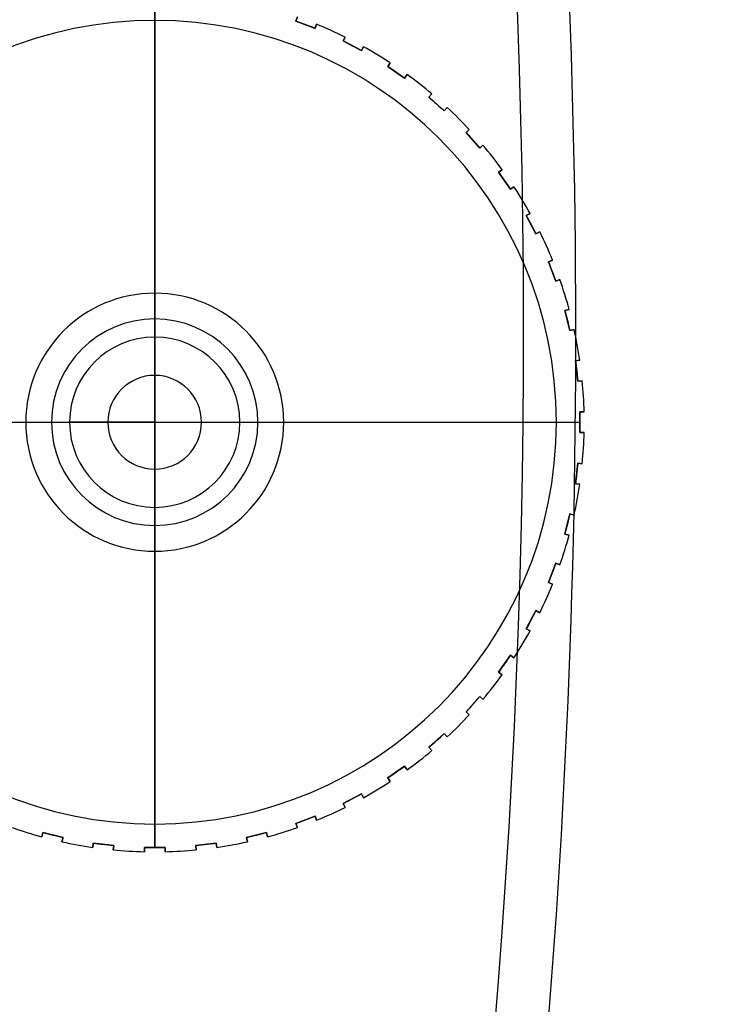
# Model space of a CAD drawing. Extents: x -158 to 158, y -59 to 130.
# Tile 5 of 17: x -63 to -49, y 8 to 27. Entities that reach past the tile are written whole.
import ezdxf

# ---------------------------------------------------------------- set-up
doc = ezdxf.new("R2010")
doc.units = 0
doc.header["$MEASUREMENT"] = 0
doc.layers.add('MODEL_237_2', color=5, linetype='CONTINUOUS')

msp = doc.modelspace()

# ---------------------------------------------------------------- linework, layer by layer
at = {"layer": 'MODEL_237_2'}
for p, q in [((-60, 26.785, 26.546), (-60, 27.238, 26.546)), ((-60, 26.785, 26), (-60, 26.785, 26.546)), ((-60, 20.65, 26), (-60, 26.785, 26)), ((-57.266, 26.773, 31.451), (-57.236, 26.853, 31.416)), ((-57.236, 26.853, 26.546), (-57.266, 26.773, 26.546)), ((-57.266, 26.773, 28.998), (-57.236, 26.853, 28.998)), ((-57.266, 26.773, 26.546), (-56.892, 26.632, 26.546)), ((-57.266, 26.773, 31.451), (-57.266, 26.773, 26.546)), ((-56.892, 26.632, 28.999), (-57.266, 26.773, 28.999)), ((-56.862, 26.711, 31.416), (-56.892, 26.632, 31.451)), ((-56.892, 26.632, 26.546), (-56.862, 26.711, 26.546)), ((-56.862, 26.711, 28.998), (-56.892, 26.632, 28.998)), ((-56.862, 26.711, 26.546), (-56.862, 26.711, 31.416)), ((-57.079, 26.703, 31.452), (-57.079, 26.703, 26.546)), ((-56.892, 26.632, 26.546), (-56.892, 26.632, 31.451)), ((-56.877, 26.671, 31.434), (-56.877, 26.671, 26.546)), ((-56.349, 26.387, 31.451), (-56.309, 26.462, 31.416)), ((-56.309, 26.462, 26.546), (-56.349, 26.387, 26.546)), ((-56.349, 26.387, 28.998), (-56.309, 26.462, 28.998)), ((-56.349, 26.387, 26.546), (-55.995, 26.201, 26.546)), ((-56.349, 26.387, 31.451), (-56.349, 26.387, 26.546)), ((-55.995, 26.201, 28.999), (-56.349, 26.387, 28.999)), ((-56.329, 26.425, 31.434), (-56.329, 26.425, 26.546)), ((-56.309, 26.462, 31.416), (-56.309, 26.462, 26.546)), ((-56.172, 26.294, 31.452), (-56.172, 26.294, 26.546)), ((-55.955, 26.276, 31.416), (-55.995, 26.201, 31.451)), ((-55.995, 26.201, 26.546), (-55.955, 26.276, 26.546)), ((-55.955, 26.276, 28.998), (-55.995, 26.201, 28.998)), ((-55.995, 26.201, 26.546), (-55.995, 26.201, 31.451)), ((-55.975, 26.239, 31.434), (-55.975, 26.239, 26.546)), ((-55.955, 26.276, 26.546), (-55.955, 26.276, 31.416)), ((-55.485, 25.893, 31.451), (-55.437, 25.963, 31.416)), ((-55.437, 25.963, 26.546), (-55.485, 25.893, 26.546)), ((-55.485, 25.893, 28.998), (-55.437, 25.963, 28.998)), ((-55.437, 25.963, 31.416), (-55.437, 25.963, 26.546)), ((-55.485, 25.893, 26.546), (-55.156, 25.666, 26.546)), ((-55.485, 25.893, 31.451), (-55.485, 25.893, 26.546)), ((-55.156, 25.666, 28.999), (-55.485, 25.893, 28.999)), ((-55.461, 25.928, 31.434), (-55.461, 25.928, 26.546)), ((-55.32, 25.78, 31.452), (-55.32, 25.78, 26.546)), ((-55.108, 25.736, 31.416), (-55.156, 25.666, 31.451)), ((-55.156, 25.666, 26.546), (-55.108, 25.736, 26.546)), ((-55.108, 25.736, 28.998), (-55.156, 25.666, 28.998)), ((-55.156, 25.666, 31.451), (-55.156, 25.666, 26.546)), ((-55.132, 25.701, 31.434), (-55.132, 25.701, 26.546)), ((-55.108, 25.736, 26.546), (-55.108, 25.736, 31.416)), ((-54.687, 25.299, 31.451), (-54.631, 25.362, 31.416)), ((-54.631, 25.362, 26.546), (-54.687, 25.299, 26.546)), ((-54.687, 25.299, 28.998), (-54.631, 25.362, 28.998)), ((-54.687, 25.299, 26.546), (-54.388, 25.034, 26.546)), ((-54.687, 25.299, 31.451), (-54.687, 25.299, 26.546)), ((-54.388, 25.034, 28.999), (-54.687, 25.299, 28.999)), ((-54.659, 25.331, 31.434), (-54.659, 25.331, 26.546)), ((-54.631, 25.362, 31.416), (-54.631, 25.362, 26.546)), ((-54.537, 25.166, 31.452), (-54.537, 25.166, 26.546)), ((-54.331, 25.097, 31.416), (-54.388, 25.034, 31.451)), ((-54.388, 25.034, 26.546), (-54.331, 25.097, 26.546)), ((-54.331, 25.097, 28.998), (-54.388, 25.034, 28.998)), ((-54.388, 25.034, 26.546), (-54.388, 25.034, 31.451)), ((-54.359, 25.065, 31.434), (-54.359, 25.065, 26.546)), ((-54.331, 25.097, 26.546), (-54.331, 25.097, 31.416)), ((-53.966, 24.612, 31.451), (-53.903, 24.669, 31.416)), ((-53.903, 24.669, 26.546), (-53.966, 24.612, 26.546)), ((-53.966, 24.612, 28.998), (-53.903, 24.669, 28.998)), ((-53.966, 24.612, 26.546), (-53.966, 24.612, 31.451)), ((-53.966, 24.612, 26.546), (-53.701, 24.313, 26.546)), ((-53.701, 24.313, 28.999), (-53.966, 24.612, 28.999)), ((-53.935, 24.641, 31.434), (-53.935, 24.641, 26.546)), ((-53.903, 24.669, 31.416), (-53.903, 24.669, 26.546)), ((-53.834, 24.463, 31.452), (-53.834, 24.463, 26.546)), ((-53.638, 24.369, 31.416), (-53.701, 24.313, 31.451)), ((-53.701, 24.313, 26.546), (-53.638, 24.369, 26.546)), ((-53.638, 24.369, 28.998), (-53.701, 24.313, 28.998)), ((-53.701, 24.313, 31.451), (-53.701, 24.313, 26.546)), ((-53.669, 24.341, 31.434), (-53.669, 24.341, 26.546)), ((-53.638, 24.369, 26.546), (-53.638, 24.369, 31.416)), ((-53.334, 23.844, 31.451), (-53.264, 23.892, 31.416)), ((-53.264, 23.892, 26.546), (-53.334, 23.844, 26.546)), ((-53.334, 23.844, 28.998), (-53.264, 23.892, 28.998)), ((-53.299, 23.868, 31.434), (-53.299, 23.868, 26.546)), ((-53.264, 23.892, 31.416), (-53.264, 23.892, 26.546)), ((-53.334, 23.844, 26.546), (-53.107, 23.515, 26.546)), ((-53.334, 23.844, 31.451), (-53.334, 23.844, 26.546)), ((-53.107, 23.515, 28.999), (-53.334, 23.844, 28.999)), ((-53.22, 23.68, 31.452), (-53.22, 23.68, 26.546)), ((-53.037, 23.563, 31.416), (-53.107, 23.515, 31.451)), ((-53.107, 23.515, 26.546), (-53.037, 23.563, 26.546)), ((-53.037, 23.563, 28.998), (-53.107, 23.515, 28.998)), ((-53.107, 23.515, 26.546), (-53.107, 23.515, 31.451)), ((-53.072, 23.539, 31.434), (-53.072, 23.539, 26.546)), ((-53.037, 23.563, 26.546), (-53.037, 23.563, 31.416)), ((-52.799, 23.005, 31.451), (-52.724, 23.045, 31.416)), ((-52.724, 23.045, 26.546), (-52.799, 23.005, 26.546)), ((-52.799, 23.005, 28.998), (-52.724, 23.045, 28.998)), ((-52.799, 23.005, 26.546), (-52.613, 22.651, 26.546)), ((-52.799, 23.005, 31.451), (-52.799, 23.005, 26.546)), ((-52.613, 22.651, 28.999), (-52.799, 23.005, 28.999)), ((-52.761, 23.025, 31.434), (-52.761, 23.025, 26.546)), ((-52.724, 23.045, 31.416), (-52.724, 23.045, 26.546)), ((-52.706, 22.828, 31.452), (-52.706, 22.828, 26.546)), ((-52.538, 22.691, 31.416), (-52.613, 22.651, 31.451)), ((-52.613, 22.651, 26.546), (-52.538, 22.691, 26.546)), ((-52.538, 22.691, 28.998), (-52.613, 22.651, 28.998)), ((-52.613, 22.651, 26.546), (-52.613, 22.651, 31.451)), ((-52.575, 22.671, 31.434), (-52.575, 22.671, 26.546)), ((-52.538, 22.691, 26.546), (-52.538, 22.691, 31.416)), ((-52.368, 22.108, 31.451), (-52.289, 22.138, 31.416)), ((-52.289, 22.138, 26.546), (-52.368, 22.108, 26.546)), ((-52.368, 22.108, 28.998), (-52.289, 22.138, 28.998)), ((-52.289, 22.138, 31.416), (-52.289, 22.138, 26.546)), ((-52.368, 22.108, 26.546), (-52.227, 21.734, 26.546)), ((-52.368, 22.108, 31.451), (-52.368, 22.108, 26.546)), ((-52.227, 21.734, 28.999), (-52.368, 22.108, 28.999)), ((-52.329, 22.123, 31.434), (-52.329, 22.123, 26.546)), ((-52.297, 21.921, 31.452), (-52.297, 21.921, 26.546)), ((-52.147, 21.764, 31.416), (-52.227, 21.734, 31.451)), ((-52.227, 21.734, 26.546), (-52.147, 21.764, 26.546)), ((-52.147, 21.764, 28.998), (-52.227, 21.734, 28.998)), ((-52.187, 21.749, 31.434), (-52.187, 21.749, 26.546)), ((-52.147, 21.764, 26.546), (-52.147, 21.764, 31.416)), ((-52.227, 21.734, 26.546), (-52.227, 21.734, 31.451)), ((-60, 21.5, 25), (-60, 21.5, 26)), ((-52.049, 21.166, 31.451), (-51.967, 21.186, 31.416)), ((-51.967, 21.186, 26.546), (-52.049, 21.166, 26.546)), ((-52.049, 21.166, 28.998), (-51.967, 21.186, 28.998)), ((-52.008, 21.176, 31.434), (-52.008, 21.176, 26.546)), ((-51.967, 21.186, 31.416), (-51.967, 21.186, 26.546)), ((-60, 21, -1), (-60, 21)), ((-52.049, 21.166, 26.546), (-51.954, 20.777, 26.546)), ((-52.049, 21.166, 31.451), (-52.049, 21.166, 26.546)), ((-51.954, 20.777, 28.999), (-52.049, 21.166, 28.999)), ((-52.001, 20.971, 31.452), (-52.001, 20.971, 26.546)), ((-51.871, 20.798, 31.416), (-51.954, 20.777, 31.451)), ((-51.954, 20.777, 26.546), (-51.871, 20.798, 26.546)), ((-51.871, 20.798, 28.998), (-51.954, 20.777, 28.998)), ((-51.871, 20.798, 26.546), (-51.871, 20.798, 31.416)), ((-60, 20.65, 31), (-60, 20.65, 26)), ((-60, 19, 31.991), (-60, 20.65, 31)), ((-51.954, 20.777, 26.546), (-51.954, 20.777, 31.451)), ((-51.912, 20.787, 31.434), (-51.912, 20.787, 26.546)), ((-51.846, 20.192, 31.451), (-51.762, 20.202, 31.416)), ((-51.762, 20.202, 26.546), (-51.846, 20.192, 26.546)), ((-51.846, 20.192, 28.998), (-51.762, 20.202, 28.998)), ((-51.846, 20.192, 26.546), (-51.846, 20.192, 31.451)), ((-51.846, 20.192, 26.546), (-51.798, 19.794, 26.546)), ((-51.798, 19.794, 28.999), (-51.846, 20.192, 28.999)), ((-51.804, 20.197, 31.434), (-51.804, 20.197, 26.546)), ((-51.762, 20.202, 31.416), (-51.762, 20.202, 26.546)), ((-51.822, 19.993, 31.452), (-51.822, 19.993, 26.546)), ((-51.714, 19.805, 31.416), (-51.798, 19.794, 31.451)), ((-51.798, 19.794, 26.546), (-51.714, 19.805, 26.546)), ((-51.714, 19.805, 28.998), (-51.798, 19.794, 28.998)), ((-51.798, 19.794, 26.546), (-51.798, 19.794, 31.451)), ((-51.756, 19.8, 31.434), (-51.756, 19.8, 26.546)), ((-51.714, 19.805, 26.546), (-51.714, 19.805, 31.416)), ((-51.762, 19.2, 31.451), (-51.677, 19.2, 31.416)), ((-51.677, 19.2, 26.546), (-51.762, 19.2, 26.546)), ((-51.762, 19.2, 26.546), (-51.762, 18.8, 26.546)), ((-51.762, 19.2, 31.451), (-51.762, 19.2, 26.546)), ((-51.762, 19.2, 28.998), (-51.677, 19.2, 28.998)), ((-51.762, 18.8, 28.999), (-51.762, 19.2, 28.999)), ((-51.72, 19.2, 31.434), (-51.72, 19.2, 26.546)), ((-51.677, 19.2, 31.416), (-51.677, 19.2, 26.546)), ((-67.785, 19, 26), (-61.65, 19, 26)), ((-62.5, 19, 26), (-62.5, 19, 25)), ((-62, 19), (-62, 19, -1)), ((-61.65, 19, 31), (-61.65, 19, 26)), ((-60, 19, 31.991), (-61.65, 19, 31)), ((-60, 17.35, 31), (-60, 19, 31.991)), ((-60, 19, 31.991), (-58.35, 19, 31)), ((-58.35, 19, 26), (-52.215, 19, 26)), ((-58.35, 19, 31), (-58.35, 19, 26)), ((-58, 19, -1), (-58, 19)), ((-57.5, 19, 25), (-57.5, 19, 26)), ((-52.215, 19, 26.546), (-52.215, 19, 26)), ((-52.215, 19, 26.546), (-51.762, 19, 26.546)), ((-51.762, 19, 31.452), (-51.762, 19, 26.546)), ((-51.677, 18.8, 31.416), (-51.762, 18.8, 31.451)), ((-51.762, 18.8, 26.546), (-51.677, 18.8, 26.546)), ((-51.762, 18.8, 26.546), (-51.762, 18.8, 31.451)), ((-51.677, 18.8, 28.998), (-51.762, 18.8, 28.998)), ((-51.72, 18.8, 31.434), (-51.72, 18.8, 26.546)), ((-51.677, 18.8, 26.546), (-51.677, 18.8, 31.416)), ((-51.798, 18.206, 26.546), (-51.846, 17.808, 26.546)), ((-51.846, 17.808, 28.999), (-51.798, 18.206, 28.999)), ((-51.798, 18.206, 31.451), (-51.714, 18.195, 31.416)), ((-51.714, 18.195, 26.546), (-51.798, 18.206, 26.546)), ((-51.798, 18.206, 31.451), (-51.798, 18.206, 26.546)), ((-51.798, 18.206, 28.998), (-51.714, 18.195, 28.998)), ((-51.756, 18.2, 31.434), (-51.756, 18.2, 26.546)), ((-51.714, 18.195, 31.416), (-51.714, 18.195, 26.546)), ((-51.822, 18.007, 31.452), (-51.822, 18.007, 26.546)), ((-51.762, 17.798, 31.416), (-51.846, 17.808, 31.451)), ((-51.846, 17.808, 26.546), (-51.762, 17.798, 26.546)), ((-51.846, 17.808, 31.451), (-51.846, 17.808, 26.546)), ((-51.762, 17.798, 28.998), (-51.846, 17.808, 28.998)), ((-51.804, 17.803, 31.434), (-51.804, 17.803, 26.546)), ((-51.762, 17.798, 26.546), (-51.762, 17.798, 31.416)), ((-60, 17.35, 26), (-60, 17.35, 31)), ((-60, 11.215, 26), (-60, 17.35, 26)), ((-51.954, 17.223, 26.546), (-52.049, 16.834, 26.546)), ((-52.049, 16.834, 28.999), (-51.954, 17.223, 28.999)), ((-51.954, 17.223, 31.451), (-51.871, 17.202, 31.416)), ((-51.871, 17.202, 26.546), (-51.954, 17.223, 26.546)), ((-51.954, 17.223, 31.451), (-51.954, 17.223, 26.546)), ((-51.954, 17.223, 28.998), (-51.871, 17.202, 28.998)), ((-51.912, 17.213, 31.434), (-51.912, 17.213, 26.546)), ((-51.871, 17.202, 31.416), (-51.871, 17.202, 26.546)), ((-60, 17, -1), (-60, 17)), ((-52.001, 17.029, 31.452), (-52.001, 17.029, 26.546)), ((-51.967, 16.814, 31.416), (-52.049, 16.834, 31.451)), ((-52.049, 16.834, 26.546), (-52.049, 16.834, 31.451)), ((-52.049, 16.834, 26.546), (-51.967, 16.814, 26.546)), ((-51.967, 16.814, 28.998), (-52.049, 16.834, 28.998)), ((-52.008, 16.824, 31.434), (-52.008, 16.824, 26.546)), ((-51.967, 16.814, 26.546), (-51.967, 16.814, 31.416)), ((-60, 16.5, 25), (-60, 16.5, 26)), ((-52.227, 16.266, 26.546), (-52.368, 15.892, 26.546)), ((-52.368, 15.892, 28.999), (-52.227, 16.266, 28.999)), ((-52.227, 16.266, 31.451), (-52.147, 16.236, 31.416)), ((-52.147, 16.236, 26.546), (-52.227, 16.266, 26.546)), ((-52.227, 16.266, 31.451), (-52.227, 16.266, 26.546)), ((-52.227, 16.266, 28.998), (-52.147, 16.236, 28.998)), ((-52.187, 16.251, 31.434), (-52.187, 16.251, 26.546)), ((-52.147, 16.236, 31.416), (-52.147, 16.236, 26.546)), ((-52.297, 16.079, 31.452), (-52.297, 16.079, 26.546)), ((-52.289, 15.862, 31.416), (-52.368, 15.892, 31.451)), ((-52.368, 15.892, 26.546), (-52.289, 15.862, 26.546)), ((-52.368, 15.892, 31.451), (-52.368, 15.892, 26.546)), ((-52.289, 15.862, 28.998), (-52.368, 15.892, 28.998)), ((-52.329, 15.877, 31.434), (-52.329, 15.877, 26.546)), ((-52.289, 15.862, 26.546), (-52.289, 15.862, 31.416)), ((-52.613, 15.349, 26.546), (-52.799, 14.995, 26.546)), ((-52.799, 14.995, 28.999), (-52.613, 15.349, 28.999)), ((-52.613, 15.349, 31.451), (-52.538, 15.309, 31.416)), ((-52.538, 15.309, 26.546), (-52.613, 15.349, 26.546)), ((-52.613, 15.349, 31.451), (-52.613, 15.349, 26.546)), ((-52.613, 15.349, 28.998), (-52.538, 15.309, 28.998)), ((-52.575, 15.329, 31.434), (-52.575, 15.329, 26.546)), ((-52.538, 15.309, 31.416), (-52.538, 15.309, 26.546)), ((-52.706, 15.172, 31.452), (-52.706, 15.172, 26.546)), ((-52.724, 14.955, 31.416), (-52.799, 14.995, 31.451)), ((-52.799, 14.995, 26.546), (-52.799, 14.995, 31.451)), ((-52.799, 14.995, 26.546), (-52.724, 14.955, 26.546)), ((-52.724, 14.955, 28.998), (-52.799, 14.995, 28.998)), ((-52.761, 14.975, 31.434), (-52.761, 14.975, 26.546)), ((-52.724, 14.955, 26.546), (-52.724, 14.955, 31.416)), ((-53.107, 14.485, 26.546), (-53.334, 14.156, 26.546)), ((-53.334, 14.156, 28.999), (-53.107, 14.485, 28.999)), ((-53.22, 14.32, 31.452), (-53.22, 14.32, 26.546)), ((-53.107, 14.485, 31.451), (-53.037, 14.437, 31.416)), ((-53.037, 14.437, 26.546), (-53.107, 14.485, 26.546)), ((-53.107, 14.485, 31.451), (-53.107, 14.485, 26.546)), ((-53.107, 14.485, 28.998), (-53.037, 14.437, 28.998)), ((-53.072, 14.461, 31.434), (-53.072, 14.461, 26.546)), ((-53.037, 14.437, 31.416), (-53.037, 14.437, 26.546)), ((-53.264, 14.108, 31.416), (-53.334, 14.156, 31.451)), ((-53.334, 14.156, 26.546), (-53.334, 14.156, 31.451)), ((-53.334, 14.156, 26.546), (-53.264, 14.108, 26.546)), ((-53.264, 14.108, 28.998), (-53.334, 14.156, 28.998)), ((-53.299, 14.132, 31.434), (-53.299, 14.132, 26.546)), ((-53.264, 14.108, 26.546), (-53.264, 14.108, 31.416)), ((-53.701, 13.687, 26.546), (-53.966, 13.388, 26.546)), ((-53.966, 13.388, 28.999), (-53.701, 13.687, 28.999)), ((-53.701, 13.687, 31.451), (-53.638, 13.631, 31.416)), ((-53.701, 13.687, 26.546), (-53.701, 13.687, 31.451)), ((-53.638, 13.631, 26.546), (-53.701, 13.687, 26.546)), ((-53.701, 13.687, 28.998), (-53.638, 13.631, 28.998)), ((-53.669, 13.659, 31.434), (-53.669, 13.659, 26.546)), ((-53.638, 13.631, 31.416), (-53.638, 13.631, 26.546)), ((-53.903, 13.331, 31.416), (-53.966, 13.388, 31.451)), ((-53.966, 13.388, 26.546), (-53.903, 13.331, 26.546)), ((-53.966, 13.388, 31.451), (-53.966, 13.388, 26.546)), ((-53.903, 13.331, 28.998), (-53.966, 13.388, 28.998)), ((-53.935, 13.359, 31.434), (-53.935, 13.359, 26.546)), ((-53.834, 13.537, 31.452), (-53.834, 13.537, 26.546)), ((-53.903, 13.331, 26.546), (-53.903, 13.331, 31.416)), ((-54.388, 12.966, 26.546), (-54.687, 12.701, 26.546)), ((-54.687, 12.701, 28.999), (-54.388, 12.966, 28.999)), ((-54.537, 12.834, 31.452), (-54.537, 12.834, 26.546)), ((-54.388, 12.966, 31.451), (-54.331, 12.903, 31.416)), ((-54.388, 12.966, 26.546), (-54.388, 12.966, 31.451)), ((-54.331, 12.903, 26.546), (-54.388, 12.966, 26.546)), ((-54.388, 12.966, 28.998), (-54.331, 12.903, 28.998)), ((-54.359, 12.935, 31.434), (-54.359, 12.935, 26.546)), ((-54.331, 12.903, 31.416), (-54.331, 12.903, 26.546)), ((-54.631, 12.638, 31.416), (-54.687, 12.701, 31.451)), ((-54.687, 12.701, 26.546), (-54.687, 12.701, 31.451)), ((-54.687, 12.701, 26.546), (-54.631, 12.638, 26.546)), ((-54.631, 12.638, 28.998), (-54.687, 12.701, 28.998)), ((-54.659, 12.669, 31.434), (-54.659, 12.669, 26.546)), ((-54.631, 12.638, 26.546), (-54.631, 12.638, 31.416)), ((-55.156, 12.334, 26.546), (-55.485, 12.107, 26.546)), ((-55.485, 12.107, 28.999), (-55.156, 12.334, 28.999)), ((-55.32, 12.22, 31.452), (-55.32, 12.22, 26.546)), ((-55.156, 12.334, 31.451), (-55.108, 12.264, 31.416)), ((-55.156, 12.334, 26.546), (-55.156, 12.334, 31.451)), ((-55.108, 12.264, 26.546), (-55.156, 12.334, 26.546)), ((-55.156, 12.334, 28.998), (-55.108, 12.264, 28.998)), ((-55.132, 12.299, 31.434), (-55.132, 12.299, 26.546)), ((-55.108, 12.264, 31.416), (-55.108, 12.264, 26.546)), ((-55.437, 12.037, 31.416), (-55.485, 12.107, 31.451)), ((-55.485, 12.107, 26.546), (-55.485, 12.107, 31.451)), ((-55.485, 12.107, 26.546), (-55.437, 12.037, 26.546)), ((-55.437, 12.037, 28.998), (-55.485, 12.107, 28.998)), ((-55.461, 12.072, 31.434), (-55.461, 12.072, 26.546)), ((-55.437, 12.037, 26.546), (-55.437, 12.037, 31.416)), ((-55.995, 11.799, 26.546), (-56.349, 11.613, 26.546)), ((-56.349, 11.613, 28.999), (-55.995, 11.799, 28.999)), ((-56.172, 11.706, 31.452), (-56.172, 11.706, 26.546)), ((-55.995, 11.799, 31.451), (-55.955, 11.724, 31.416)), ((-55.955, 11.724, 26.546), (-55.995, 11.799, 26.546)), ((-55.995, 11.799, 31.451), (-55.995, 11.799, 26.546)), ((-55.995, 11.799, 28.998), (-55.955, 11.724, 28.998)), ((-55.975, 11.761, 31.434), (-55.975, 11.761, 26.546)), ((-55.955, 11.724, 31.416), (-55.955, 11.724, 26.546)), ((-56.309, 11.538, 31.416), (-56.349, 11.613, 31.451)), ((-56.349, 11.613, 26.546), (-56.349, 11.613, 31.451)), ((-56.349, 11.613, 26.546), (-56.309, 11.538, 26.546)), ((-56.309, 11.538, 28.998), (-56.349, 11.613, 28.998)), ((-56.329, 11.575, 31.434), (-56.329, 11.575, 26.546)), ((-56.309, 11.538, 26.546), (-56.309, 11.538, 31.416)), ((-56.892, 11.368, 26.546), (-57.266, 11.227, 26.546)), ((-57.266, 11.227, 28.999), (-56.892, 11.368, 28.999)), ((-57.079, 11.297, 31.452), (-57.079, 11.297, 26.546)), ((-56.892, 11.368, 31.451), (-56.862, 11.289, 31.416)), ((-56.862, 11.289, 26.546), (-56.892, 11.368, 26.546)), ((-56.892, 11.368, 31.451), (-56.892, 11.368, 26.546)), ((-56.892, 11.368, 28.998), (-56.862, 11.289, 28.998)), ((-56.877, 11.329, 31.434), (-56.877, 11.329, 26.546)), ((-56.862, 11.289, 31.416), (-56.862, 11.289, 26.546)), ((-60, 11.215, 26.546), (-60, 11.215, 26)), ((-60, 10.762, 26.546), (-60, 11.215, 26.546)), ((-57.236, 11.147, 31.416), (-57.266, 11.227, 31.451)), ((-57.266, 11.227, 26.546), (-57.266, 11.227, 31.451)), ((-57.266, 11.227, 26.546), (-57.236, 11.147, 26.546)), ((-57.236, 11.147, 28.998), (-57.266, 11.227, 28.998)), ((-57.251, 11.187, 31.434), (-57.251, 11.187, 26.546)), ((-57.236, 11.147, 26.546), (-57.236, 11.147, 31.416)), ((-62.186, 10.967, 31.416), (-62.166, 11.049, 31.451)), ((-62.166, 11.049, 26.546), (-62.186, 10.967, 26.546)), ((-62.186, 10.967, 28.998), (-62.166, 11.049, 28.998)), ((-62.186, 10.967, 26.546), (-62.186, 10.967, 31.416)), ((-62.176, 11.008, 31.434), (-62.176, 11.008, 26.546)), ((-62.166, 11.049, 26.546), (-62.166, 11.049, 31.451)), ((-61.777, 10.954, 26.546), (-62.166, 11.049, 26.546)), ((-62.166, 11.049, 28.999), (-61.777, 10.954, 28.999)), ((-61.971, 11.001, 31.452), (-61.971, 11.001, 26.546)), ((-61.777, 10.954, 31.451), (-61.798, 10.871, 31.416)), ((-61.798, 10.871, 26.546), (-61.777, 10.954, 26.546)), ((-61.777, 10.954, 28.998), (-61.798, 10.871, 28.998)), ((-61.787, 10.912, 31.434), (-61.787, 10.912, 26.546)), ((-61.777, 10.954, 31.451), (-61.777, 10.954, 26.546)), ((-57.834, 11.049, 26.546), (-58.223, 10.954, 26.546)), ((-58.223, 10.954, 28.999), (-57.834, 11.049, 28.999)), ((-58.202, 10.871, 31.416), (-58.223, 10.954, 31.451)), ((-58.223, 10.954, 26.546), (-58.223, 10.954, 31.451)), ((-58.223, 10.954, 26.546), (-58.202, 10.871, 26.546)), ((-58.202, 10.871, 28.998), (-58.223, 10.954, 28.998)), ((-58.213, 10.912, 31.434), (-58.213, 10.912, 26.546)), ((-58.029, 11.001, 31.452), (-58.029, 11.001, 26.546)), ((-57.834, 11.049, 31.451), (-57.814, 10.967, 31.416)), ((-57.814, 10.967, 26.546), (-57.834, 11.049, 26.546)), ((-57.834, 11.049, 31.451), (-57.834, 11.049, 26.546)), ((-57.834, 11.049, 28.998), (-57.814, 10.967, 28.998)), ((-57.824, 11.008, 31.434), (-57.824, 11.008, 26.546)), ((-57.814, 10.967, 31.416), (-57.814, 10.967, 26.546)), ((-61.798, 10.871, 31.416), (-61.798, 10.871, 26.546)), ((-61.202, 10.762, 31.416), (-61.192, 10.846, 31.451)), ((-61.192, 10.846, 26.546), (-61.202, 10.762, 26.546)), ((-61.202, 10.762, 28.998), (-61.192, 10.846, 28.998)), ((-61.202, 10.762, 26.546), (-61.202, 10.762, 31.416)), ((-61.197, 10.804, 31.434), (-61.197, 10.804, 26.546)), ((-60.794, 10.798, 26.546), (-61.192, 10.846, 26.546)), ((-61.192, 10.846, 31.451), (-61.192, 10.846, 26.546)), ((-61.192, 10.846, 28.999), (-60.794, 10.798, 28.999)), ((-60.993, 10.822, 31.452), (-60.993, 10.822, 26.546)), ((-60.794, 10.798, 31.451), (-60.805, 10.714, 31.416)), ((-60.805, 10.714, 26.546), (-60.794, 10.798, 26.546)), ((-60.794, 10.798, 28.998), (-60.805, 10.714, 28.998)), ((-60.805, 10.714, 31.416), (-60.805, 10.714, 26.546)), ((-60.8, 10.756, 31.434), (-60.8, 10.756, 26.546)), ((-60.794, 10.798, 26.546), (-60.794, 10.798, 31.451)), ((-60.2, 10.677, 31.416), (-60.2, 10.762, 31.451)), ((-59.8, 10.762, 26.546), (-60.2, 10.762, 26.546)), ((-60.2, 10.762, 26.546), (-60.2, 10.677, 26.546)), ((-60.2, 10.762, 26.546), (-60.2, 10.762, 31.451)), ((-60.2, 10.762, 28.999), (-59.8, 10.762, 28.999)), ((-60.2, 10.677, 28.998), (-60.2, 10.762, 28.998)), ((-60.2, 10.72, 31.434), (-60.2, 10.72, 26.546)), ((-60, 10.762, 31.452), (-60, 10.762, 26.546)), ((-59.8, 10.762, 31.451), (-59.8, 10.677, 31.416)), ((-59.8, 10.677, 26.546), (-59.8, 10.762, 26.546)), ((-59.8, 10.762, 26.546), (-59.8, 10.762, 31.451)), ((-59.8, 10.762, 28.998), (-59.8, 10.677, 28.998)), ((-59.8, 10.72, 31.434), (-59.8, 10.72, 26.546)), ((-58.808, 10.846, 26.546), (-59.206, 10.798, 26.546)), ((-59.206, 10.798, 28.999), (-58.808, 10.846, 28.999)), ((-59.195, 10.714, 31.416), (-59.206, 10.798, 31.451)), ((-59.206, 10.798, 26.546), (-59.195, 10.714, 26.546)), ((-59.206, 10.798, 31.451), (-59.206, 10.798, 26.546)), ((-59.195, 10.714, 28.998), (-59.206, 10.798, 28.998)), ((-59.2, 10.756, 31.434), (-59.2, 10.756, 26.546)), ((-59.195, 10.714, 26.546), (-59.195, 10.714, 31.416)), ((-59.007, 10.822, 31.452), (-59.007, 10.822, 26.546)), ((-58.808, 10.846, 31.451), (-58.798, 10.762, 31.416)), ((-58.808, 10.846, 26.546), (-58.808, 10.846, 31.451)), ((-58.798, 10.762, 26.546), (-58.808, 10.846, 26.546)), ((-58.808, 10.846, 28.998), (-58.798, 10.762, 28.998)), ((-58.803, 10.804, 31.434), (-58.803, 10.804, 26.546)), ((-58.798, 10.762, 31.416), (-58.798, 10.762, 26.546)), ((-58.202, 10.871, 26.546), (-58.202, 10.871, 31.416)), ((-60.2, 10.677, 26.546), (-60.2, 10.677, 31.416)), ((-59.8, 10.677, 31.416), (-59.8, 10.677, 26.546))]:
    msp.add_line(p, q, dxfattribs=at)
at = {"layer": 'MODEL_237_2', "extrusion": (0.207347, 0.866025, -0.454981)}
for radius, start, end in [(70, 62.24543, 152.24543), (67.56, 62.24543, 152.24543), (70, 242.24543, 332.24543), (67.56, 242.24543, 332.24543), (67.56, 152.24543, 242.24543), (70, 152.24543, 242.24543)]:
    msp.add_arc((83.47, 134.687, -67.324), radius, start, end, dxfattribs=at)
at = {"layer": 'MODEL_237_2', "extrusion": (0.909961, 2.22045e-16, 0.414693)}
msp.add_arc((20.727, 170.547, -11.145), 70, 240, 295.1501, dxfattribs=at)
at = {"layer": 'MODEL_237_2', "extrusion": (0.909961, 0, 0.414693)}
for radius, end in [(70, 295.1501), (67.56, 293.6961)]:
    msp.add_arc((20.727, 170.547, -11.145), radius, 240, end, dxfattribs=at)
at = {"layer": 'MODEL_237_2', "extrusion": (0.909961, 2.498e-16, 0.414693)}
msp.add_arc((20.727, 170.547, -11.145), 67.56, 240, 293.6961, dxfattribs=at)
at = {"layer": 'MODEL_237_2', "extrusion": (1, 0, 0)}
for start, end in [(68.097, 90), (90, 111.903)]:
    msp.add_arc((19, 10.962, -60), 22.083, start, end, dxfattribs=at)
at = {"layer": 'MODEL_237_2'}
for centre, radius, start, end in [((-60, 19, 26.546), 7.785, 90, 270), ((-60, 19, 26), 7.785, 90, 270), ((-60, 19, 26.273), 7.785, 90, 270), ((-60, 19, 26.546), 7.785, 270, 90), ((-60, 19, 26), 7.785, 270, 90), ((-60, 19, 26.273), 7.785, 270, 90), ((-60, 19, 31.416), 8.325, 63.6843, 67.8542), ((-60, 19, 26.546), 8.325, 63.6843, 67.8542), ((-60, 19, 28.981), 8.325, 63.6843, 67.8542), ((-60, 19, 31.416), 8.325, 56.7612, 60.9311), ((-60, 19, 26.546), 8.325, 56.7612, 60.9311), ((-60, 19, 28.981), 8.325, 56.7612, 60.9311), ((-60, 19, 31.416), 8.325, 49.8381, 54.008), ((-60, 19, 26.546), 8.325, 49.8381, 54.008), ((-60, 19, 28.981), 8.325, 49.8381, 54.008), ((-60, 19, 31.416), 8.325, 42.9151, 47.0849), ((-60, 19, 26.546), 8.325, 42.9151, 47.0849), ((-60, 19, 28.981), 8.325, 42.9151, 47.0849), ((-60, 19, 31.416), 8.325, 35.992, 40.1619), ((-60, 19, 26.546), 8.325, 35.992, 40.1619), ((-60, 19, 28.981), 8.325, 35.992, 40.1619), ((-60, 19, 31.416), 8.325, 29.0689, 33.2388), ((-60, 19, 26.546), 8.325, 29.0689, 33.2388), ((-60, 19, 28.981), 8.325, 29.0689, 33.2388), ((-60, 19, 31.416), 8.325, 22.1458, 26.3157), ((-60, 19, 26.546), 8.325, 22.1458, 26.3157), ((-60, 19, 28.981), 8.325, 22.1458, 26.3157), ((-60, 19, 31.416), 8.325, 15.2227, 19.3926), ((-60, 19, 26.546), 8.325, 15.2227, 19.3926), ((-60, 19, 28.981), 8.325, 15.2227, 19.3926), ((-60, 19, 25), 2.5, 0, 180), ((-60, 19, 26), 2.5, 0, 180), ((-60, 19, 25.5), 2.5, 0, 180), ((-60, 19, -1), 2, 0, 180), ((-60, 19), 2, 0, 180), ((-60, 19, -0.5), 2, 0, 180), ((-60, 19, 31.416), 8.325, 8.2997, 12.4696), ((-60, 19, 26.546), 8.325, 8.2997, 12.4696), ((-60, 19, 28.981), 8.325, 8.2997, 12.4696), ((-60, 19, 31), 1.65, 90, 270), ((-60, 19, 26), 1.65, 90, 270), ((-60, 19, 28.5), 1.65, 90, 270), ((-60, 19, 31), 1.65, 270, 90), ((-60, 19, 26), 1.65, 270, 90), ((-60, 19, 28.5), 1.65, 270, 90), ((-60, 19, 31.446), 0.908, 90, 270), ((-60, 19, 31.446), 0.908, 270, 90), ((-60, 19, 31.416), 8.325, 1.3766, 5.5465), ((-60, 19, 26.546), 8.325, 1.3766, 5.5465), ((-60, 19, 28.981), 8.325, 1.3766, 5.5465), ((-60, 19, 25), 2.5, 180, 0), ((-60, 19, 26), 2.5, 180, 0), ((-60, 19, 25.5), 2.5, 180, 0), ((-60, 19, -1), 2, 180, 0), ((-60, 19), 2, 180, 0), ((-60, 19, -0.5), 2, 180, 0), ((-60, 19, 26.546), 8.325, 354.4535, 358.6234), ((-60, 19, 31.416), 8.325, 354.4535, 358.6234), ((-60, 19, 28.981), 8.325, 354.4535, 358.6234), ((-60, 19, 26.546), 8.325, 347.5304, 351.7003), ((-60, 19, 31.416), 8.325, 347.5304, 351.7003), ((-60, 19, 28.981), 8.325, 347.5304, 351.7003), ((-60, 19, 26.546), 8.325, 340.6074, 344.7773), ((-60, 19, 31.416), 8.325, 340.6074, 344.7773), ((-60, 19, 28.981), 8.325, 340.6074, 344.7773), ((-60, 19, 26.546), 8.325, 333.6843, 337.8542), ((-60, 19, 31.416), 8.325, 333.6843, 337.8542), ((-60, 19, 28.981), 8.325, 333.6843, 337.8542), ((-60, 19, 26.546), 8.325, 326.7612, 330.9311), ((-60, 19, 31.416), 8.325, 326.7612, 330.9311), ((-60, 19, 28.981), 8.325, 326.7612, 330.9311), ((-60, 19, 26.546), 8.325, 319.8381, 324.008), ((-60, 19, 31.416), 8.325, 319.8381, 324.008), ((-60, 19, 28.981), 8.325, 319.8381, 324.008), ((-60, 19, 26.546), 8.325, 312.9151, 317.0849), ((-60, 19, 31.416), 8.325, 312.9151, 317.0849), ((-60, 19, 28.981), 8.325, 312.9151, 317.0849), ((-60, 19, 26.546), 8.325, 305.992, 310.1619), ((-60, 19, 31.416), 8.325, 305.992, 310.1619), ((-60, 19, 28.981), 8.325, 305.992, 310.1619), ((-60, 19, 26.546), 8.325, 299.0689, 303.2388), ((-60, 19, 31.416), 8.325, 299.0689, 303.2388), ((-60, 19, 28.981), 8.325, 299.0689, 303.2388), ((-60, 19, 26.546), 8.325, 292.1458, 296.3157), ((-60, 19, 31.416), 8.325, 292.1458, 296.3157), ((-60, 19, 28.981), 8.325, 292.1458, 296.3157), ((-60, 19, 26.546), 8.325, 250.6074, 254.7773), ((-60, 19, 31.416), 8.325, 250.6074, 254.7773), ((-60, 19, 28.981), 8.325, 250.6074, 254.7773), ((-60, 19, 26.546), 8.325, 285.2227, 289.3926), ((-60, 19, 31.416), 8.325, 285.2227, 289.3926), ((-60, 19, 28.981), 8.325, 285.2227, 289.3926), ((-60, 19, 26.546), 8.325, 257.5304, 261.7003), ((-60, 19, 31.416), 8.325, 257.5304, 261.7003), ((-60, 19, 28.981), 8.325, 257.5304, 261.7003), ((-60, 19, 26.546), 8.325, 264.4535, 268.6234), ((-60, 19, 31.416), 8.325, 264.4535, 268.6234), ((-60, 19, 28.981), 8.325, 264.4535, 268.6234), ((-60, 19, 31.416), 8.325, 271.3766, 275.5465), ((-60, 19, 26.546), 8.325, 271.3766, 275.5465), ((-60, 19, 28.981), 8.325, 271.3766, 275.5465), ((-60, 19, 26.546), 8.325, 278.2997, 282.4696), ((-60, 19, 31.416), 8.325, 278.2997, 282.4696), ((-60, 19, 28.981), 8.325, 278.2997, 282.4696)]:
    msp.add_arc(centre, radius, start, end, dxfattribs=at)
at = {"layer": 'MODEL_237_2', "extrusion": (0.354605, 0.935016, 0)}
msp.add_arc((62.838, 10.962, 4.727), 20.489, 89.4407, 90.5593, dxfattribs=at)
at = {"layer": 'MODEL_237_2', "extrusion": (0.464723, 0.885456, -4.67383e-12)}
msp.add_arc((61.957, 10.962, -2.822), 20.489, 89.4407, 90.5593, dxfattribs=at)
at = {"layer": 'MODEL_237_2', "extrusion": (0.568065, 0.822984, 0)}
msp.add_arc((60.172, 10.962, -10.209), 20.489, 89.4407, 90.5593, dxfattribs=at)
at = {"layer": 'MODEL_237_2', "extrusion": (0.663123, 0.748511, 1.3595e-12)}
msp.add_arc((57.51, 10.962, -17.328), 20.489, 89.4407, 90.5593, dxfattribs=at)
at = {"layer": 'MODEL_237_2', "extrusion": (0.748511, 0.663123, 2.71899e-12)}
msp.add_arc((54.009, 10.962, -24.073), 20.489, 89.4407, 90.5593, dxfattribs=at)
at = {"layer": 'MODEL_237_2', "extrusion": (0.822984, 0.568065, 1.58164e-12)}
msp.add_arc((49.721, 10.962, -30.348), 20.489, 89.4407, 90.5593, dxfattribs=at)
at = {"layer": 'MODEL_237_2', "extrusion": (0.885456, 0.464723, -4.38949e-12)}
msp.add_arc((44.707, 10.962, -36.06), 20.489, 89.4407, 90.5593, dxfattribs=at)
at = {"layer": 'MODEL_237_2', "extrusion": (0.935016, 0.354605, 4.6916e-12)}
msp.add_arc((39.042, 10.962, -41.126), 20.489, 89.4407, 90.5593, dxfattribs=at)
at = {"layer": 'MODEL_237_2', "extrusion": (0.970942, 0.239316, 4.40726e-12)}
msp.add_arc((32.807, 10.962, -45.472), 20.489, 89.4407, 90.5593, dxfattribs=at)
at = {"layer": 'MODEL_237_2', "extrusion": (-0.359135, 0.5, 0.78805)}
for radius in [70, 67.56]:
    msp.add_arc((53.588, 42.249, 158.062), radius, 47.65231, 137.65231, dxfattribs=at)
at = {"layer": 'MODEL_237_2', "extrusion": (0.992709, 0.120537, -2.19252e-12)}
msp.add_arc((26.094, 10.962, -49.034), 20.489, 89.4407, 90.5593, dxfattribs=at)
at = {"layer": 'MODEL_237_2', "extrusion": (1, 3.55267e-14, 1.45581e-11)}
msp.add_arc((19, 10.962, -51.762), 20.489, 89.4407, 90, dxfattribs=at)
at = {"layer": 'MODEL_237_2', "extrusion": (-6.90253e-31, 1, 2.35968e-15)}
msp.add_arc((60, 10.962, 19), 22.083, 68.097, 90, dxfattribs=at)
at = {"layer": 'MODEL_237_2', "extrusion": (-2.81011e-30, 1, -8.84472e-15)}
msp.add_arc((60, 10.962, 19), 22.083, 90, 111.903, dxfattribs=at)
at = {"layer": 'MODEL_237_2', "extrusion": (1, -1.03026e-12, -4.36798e-11)}
msp.add_arc((19, 10.962, -51.762), 20.489, 90, 90.5593, dxfattribs=at)
at = {"layer": 'MODEL_237_2', "extrusion": (0.992709, -0.120537, 2.85228e-12)}
msp.add_arc((11.629, 10.962, -53.615), 20.489, 89.4407, 90.5593, dxfattribs=at)
at = {"layer": 'MODEL_237_2', "extrusion": (0.970942, -0.239316, 9.29433e-12)}
msp.add_arc((4.089, 10.962, -54.566), 20.489, 89.4407, 90.5593, dxfattribs=at)
at = {"layer": 'MODEL_237_2', "extrusion": (0.935016, -0.354605, -4.6916e-12)}
msp.add_arc((-3.511, 10.962, -54.601), 20.489, 89.4407, 90.5593, dxfattribs=at)
at = {"layer": 'MODEL_237_2', "extrusion": (0.885456, -0.464723, 7.4639e-13)}
msp.add_arc((-11.06, 10.962, -53.719), 20.489, 89.4407, 90.5593, dxfattribs=at)
at = {"layer": 'MODEL_237_2', "extrusion": (0.822984, -0.568065, 1.9726e-12)}
msp.add_arc((-18.447, 10.962, -51.934), 20.489, 89.4407, 90.5593, dxfattribs=at)
at = {"layer": 'MODEL_237_2', "extrusion": (0.748511, -0.663123, -1.20844e-12)}
msp.add_arc((-25.566, 10.962, -49.272), 20.489, 89.4407, 90.5593, dxfattribs=at)
at = {"layer": 'MODEL_237_2', "extrusion": (-0.663123, 0.748511, -4.26509e-13)}
msp.add_arc((32.311, 10.962, 45.771), 20.489, 89.4407, 90.5593, dxfattribs=at)
at = {"layer": 'MODEL_237_2', "extrusion": (-0.568065, 0.822984, -1.88375e-12)}
msp.add_arc((38.586, 10.962, 41.483), 20.489, 89.4407, 90.5593, dxfattribs=at)
at = {"layer": 'MODEL_237_2', "extrusion": (-0.464723, 0.885456, 2.00815e-12)}
msp.add_arc((44.298, 10.962, 36.469), 20.489, 89.4407, 90.5593, dxfattribs=at)
at = {"layer": 'MODEL_237_2', "extrusion": (-0.354605, 0.935016, 4.1318e-13)}
msp.add_arc((49.363, 10.962, 30.804), 20.489, 89.4407, 90.5593, dxfattribs=at)
at = {"layer": 'MODEL_237_2', "extrusion": (0.239316, 0.970942, -1.52832e-12)}
msp.add_arc((62.804, 10.962, -4.149), 20.489, 89.4407, 90.5593, dxfattribs=at)
at = {"layer": 'MODEL_237_2', "extrusion": (-0.239316, 0.970942, 6.6642e-13)}
msp.add_arc((53.71, 10.962, 24.569), 20.489, 89.4407, 90.5593, dxfattribs=at)
at = {"layer": 'MODEL_237_2', "extrusion": (0.120537, 0.992709, 3.82081e-13)}
msp.add_arc((61.853, 10.962, 3.391), 20.489, 89.4407, 90.5593, dxfattribs=at)
at = {"layer": 'MODEL_237_2', "extrusion": (-3.37508e-13, 1, 1.81976e-12)}
msp.add_arc((60, 10.962, 10.762), 20.489, 89.4407, 90.5593, dxfattribs=at)
at = {"layer": 'MODEL_237_2', "extrusion": (-0.120537, 0.992709, 3.14995e-12)}
msp.add_arc((57.272, 10.962, 17.856), 20.489, 89.4407, 90.5593, dxfattribs=at)

doc.saveas('drawing.dxf')
